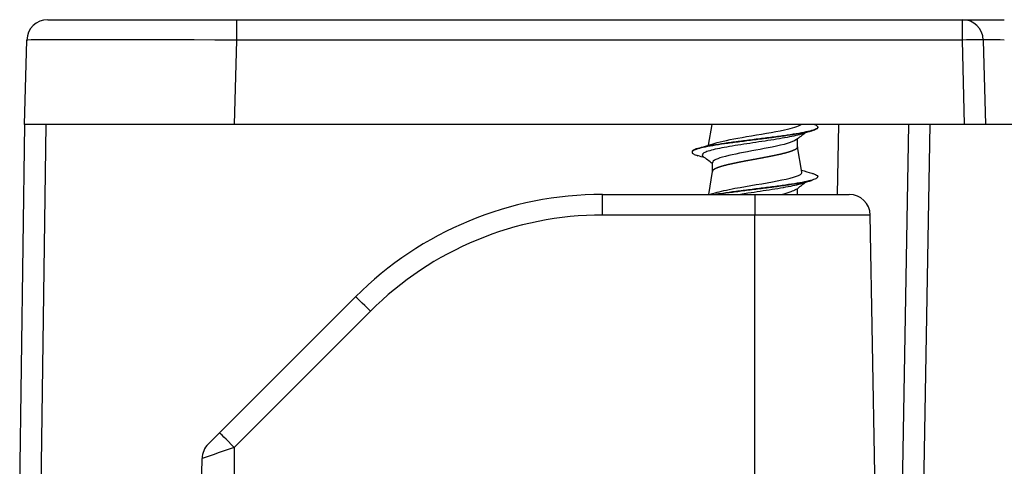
# Model space of a CAD drawing. Header units: millimetres. Extents: x 0 to 210, y 0 to 297.
# Tile 12 of 28: x 64 to 78, y 172 to 178. Entities that reach past the tile are written whole.
import ezdxf

# ---------------------------------------------------------------- set-up
doc = ezdxf.new("R2010")
doc.units = ezdxf.units.MM
for name, color, linetype in [('0040_001_EKEY_DL', 7, 'Continuous'), ('0040_002_EKEY_DL', 7, 'Continuous'), ('0040_003_EKEY_DL', 7, 'Continuous'), ('0040_010_EKEY_DL', 7, 'Continuous'), ('Default', 7, 'Continuous')]:
    doc.layers.add(name, color=color, linetype=linetype)

# ---------------------------------------------------------------- blocks, each defined once
blk = doc.blocks.new('SE7')
at = {"layer": '0040_001_EKEY_DL', "color": 7, "linetype": 'Continuous'}
for p, q in [((63.959, 171.496), (64.031, 176.703)), ((64.331, 176.703), (64.259, 171.498)), ((75.662, 175.703), (75.68, 176.703)), ((76.484, 165.498), (76.68, 176.703)), ((76.98, 176.703), (76.784, 165.496)), ((82.129, 176.703), (77.682, 176.703))]:
    blk.add_line(p, q, dxfattribs=at)
at = {"layer": '0040_002_EKEY_DL', "color": 7, "linetype": 'Continuous'}
for p, q in [((64.361, 178.203), (67.06, 178.203)), ((67.06, 178.203), (77.447, 178.203)), ((67.06, 178.203), (67.06, 177.911)), ((77.447, 178.203), (78.047, 178.203)), ((77.447, 177.911), (77.447, 178.203)), ((64.029, 176.703), (64.061, 177.911)), ((67.06, 177.911), (67.028, 176.703)), ((77.447, 177.911), (67.06, 177.911)), ((77.479, 176.703), (77.447, 177.911)), ((77.747, 177.911), (77.779, 176.703)), ((67.028, 176.703), (64.029, 176.703)), ((77.479, 176.703), (67.028, 176.703)), ((77.682, 176.703), (77.479, 176.703))]:
    blk.add_line(p, q, dxfattribs=at)
for centre, start, end in [((64.361, 177.903), 90, 178.5), ((77.447, 177.903), 1.5, 90)]:
    blk.add_arc(centre, 0.3, start, end, dxfattribs=at)
for centre, major_axis, ratio, start_param, end_param in [((67.061, 177.903), (-3.001, 0.008), 0.002615, 4.713013, 6.283124), ((77.447, 177.903), (0.3, 0.008), 0.026168, 0, 1.570111), ((78.048, 177.903), (0.3, -0.008), 0.026096, 1.572849, 3.14296)]:
    blk.add_ellipse(centre, major_axis=major_axis, ratio=ratio, start_param=start_param, end_param=end_param, dxfattribs=at)
at = {"layer": '0040_003_EKEY_DL', "color": 7, "linetype": 'Continuous'}
for p, q in [((72.3, 175.703), (74.479, 175.703)), ((72.3, 175.408), (72.3, 175.703)), ((74.479, 175.703), (75.829, 175.703)), ((74.479, 175.703), (74.479, 175.408)), ((74.479, 175.408), (72.3, 175.408)), ((74.479, 171.703), (74.479, 175.408)), ((76.129, 175.408), (74.479, 175.408)), ((76.194, 171.703), (76.129, 175.408)), ((66.817, 172.291), (68.765, 174.238)), ((68.977, 174.031), (67.029, 172.084)), ((66.656, 172.13), (66.817, 172.291)), ((67.029, 172.084), (67.029, 169.674)), ((66.529, 169.674), (66.568, 171.923))]:
    blk.add_line(p, q, dxfattribs=at)
for centre, radius, start, end in [((72.3, 170.703), 5, 90, 135), ((75.829, 175.403), 0.3, 1, 90), ((72.3, 170.708), 4.7, 90, 135), ((66.868, 171.918), 0.3, 135, 179), ((89.33, 107.442), 68.38, 109.0339, 109.4428)]:
    blk.add_arc(centre, radius, start, end, dxfattribs=at)
for centre in [(68.977, 174.026), (67.029, 172.079)]:
    blk.add_ellipse(centre, major_axis=(0.212, -0.212), ratio=0.012342, start_param=1.583137, end_param=3.141593, dxfattribs=at)
at = {"layer": '0040_010_EKEY_DL', "color": 7, "linetype": 'Continuous'}
for p, q in [((73.863, 176.703), (73.812, 176.406)), ((75.379, 176.661), (75.379, 176.667)), ((75.089, 176.383), (75.089, 176.497)), ((75.151, 176.021), (75.089, 176.384)), ((73.869, 176.156), (73.869, 176.029)), ((73.869, 176.031), (73.813, 175.703)), ((75.379, 175.951), (75.379, 175.957)), ((75.089, 175.703), (75.089, 175.787))]:
    blk.add_line(p, q, dxfattribs=at)
for centre, radius, start, end in [((100.327, 144.472), 40.775, 128.0473, 128.2722), ((79.946, 160.873), 16.411, 106.4672, 107.0341), ((69.753, 189.633), 13.836, 286.4173, 287.488), ((68.928, 160.24), 16.702, 73.1786, 73.5379), ((48.187, 143.552), 41.494, 51.7615, 51.9915), ((79.303, 189.6), 14.173, 252.9446, 253.5679), ((99.401, 144.942), 39.274, 128.0441, 128.2787), ((79.919, 160.251), 16.319, 106.4611, 107.0332), ((99.401, 144.942), 39.274, 128.0025, 128.0113), ((70.437, 186.681), 11.492, 287.2047, 287.5905)]:
    blk.add_arc(centre, radius, start, end, dxfattribs=at)
for points, knots in [([(75.333, 176.703), (75.351, 176.696), (75.364, 176.688), (75.38, 176.672), (75.381, 176.664), (75.367, 176.646), (75.352, 176.637), (75.306, 176.62), (75.275, 176.611), (75.201, 176.594), (75.157, 176.585), (75.057, 176.568), (75.001, 176.559), (74.882, 176.541), (74.818, 176.533), (74.686, 176.515), (74.617, 176.506), (74.478, 176.489), (74.408, 176.48), (74.271, 176.463), (74.203, 176.454), (74.075, 176.437), (74.013, 176.428), (73.9, 176.41), (73.848, 176.402), (73.756, 176.384), (73.717, 176.375), (73.651, 176.358), (73.626, 176.349), (73.591, 176.332), (73.581, 176.323), (73.579, 176.313), (73.579, 176.312), (73.579, 176.311)], [0.01393684, 0.01393684, 0.01393684, 0.01393684, 0.01554273, 0.01554273, 0.01748557, 0.01748557, 0.01942842, 0.01942842, 0.02137126, 0.02137126, 0.0233141, 0.0233141, 0.02525694, 0.02525694, 0.02719978, 0.02719978, 0.02914262, 0.02914262, 0.03108547, 0.03108547, 0.03302831, 0.03302831, 0.03497115, 0.03497115, 0.03691399, 0.03691399, 0.03885683, 0.03885683, 0.04079967, 0.04079967, 0.04274251, 0.04274251, 0.04296875, 0.04296875, 0.04296875, 0.04296875]), ([(73.908, 176.436), (73.918, 176.439), (74.023, 176.47), (74.366, 176.533), (74.913, 176.62), (75.103, 176.677), (75.136, 176.703)], [0.96099579, 0.96099579, 0.96099579, 0.96099579, 0.96170821, 0.96806903, 0.97532397, 0.98108165, 0.98108165, 0.98108165, 0.98108165]), ([(75.379, 176.661), (75.379, 176.657), (75.377, 176.653), (75.367, 176.64), (75.352, 176.632), (75.306, 176.614), (75.275, 176.605), (75.201, 176.588), (75.157, 176.579), (75.057, 176.562), (75.001, 176.553), (74.882, 176.535), (74.818, 176.527), (74.686, 176.509), (74.617, 176.501), (74.478, 176.483), (74.408, 176.474), (74.271, 176.457), (74.203, 176.448), (74.075, 176.431), (74.013, 176.422), (73.9, 176.404), (73.848, 176.396), (73.756, 176.378), (73.717, 176.37), (73.651, 176.352), (73.626, 176.343), (73.591, 176.326), (73.581, 176.317), (73.578, 176.3), (73.584, 176.291), (73.612, 176.274), (73.633, 176.265), (73.661, 176.257)], [0.01662402, 0.01662402, 0.01662402, 0.01662402, 0.01748557, 0.01748557, 0.01942842, 0.01942842, 0.02137126, 0.02137126, 0.0233141, 0.0233141, 0.02525694, 0.02525694, 0.02719978, 0.02719978, 0.02914262, 0.02914262, 0.03108547, 0.03108547, 0.03302831, 0.03302831, 0.03497115, 0.03497115, 0.03691399, 0.03691399, 0.03885683, 0.03885683, 0.04079967, 0.04079967, 0.04274251, 0.04274251, 0.04468536, 0.04468536, 0.04655237, 0.04655237, 0.04655237, 0.04655237]), ([(75.139, 176.564), (75.131, 176.562), (75.124, 176.56), (75.084, 176.549), (75.047, 176.54), (74.964, 176.523), (74.917, 176.514), (74.817, 176.497), (74.764, 176.488), (74.652, 176.47), (74.595, 176.462), (74.478, 176.444), (74.42, 176.436), (74.304, 176.418), (74.248, 176.409), (74.14, 176.392), (74.088, 176.383), (73.993, 176.366), (73.95, 176.357), (73.873, 176.339), (73.839, 176.331), (73.785, 176.313), (73.763, 176.305), (73.734, 176.287), (73.726, 176.278), (73.723, 176.261), (73.728, 176.253), (73.738, 176.245)], [0.02115438, 0.02115438, 0.02115438, 0.02115438, 0.02165716, 0.02165716, 0.02362599, 0.02362599, 0.02559482, 0.02559482, 0.02756366, 0.02756366, 0.02953249, 0.02953249, 0.03150132, 0.03150132, 0.03347015, 0.03347015, 0.03543899, 0.03543899, 0.03740782, 0.03740782, 0.03937665, 0.03937665, 0.04134548, 0.04134548, 0.04331432, 0.04331432, 0.04516113, 0.04516113, 0.04516113, 0.04516113]), ([(74.724, 176.38), (74.431, 176.321), (74.048, 176.261), (73.886, 176.187), (73.872, 176.171), (73.874, 176.155)], [0, 0, 0, 0, 0.5, 0.5, 0.6320215, 0.6320215, 0.6320215, 0.6320215]), ([(73.909, 175.725), (73.978, 175.747), (74.239, 175.804), (74.849, 175.896), (75.141, 175.973), (75.152, 176.014), (75.151, 176.021)], [0.90787529, 0.90787529, 0.90787529, 0.90787529, 0.9127098, 0.92056061, 0.92841201, 0.92984833, 0.92984833, 0.92984833, 0.92984833]), ([(75.293, 176.006), (75.3, 176.004), (75.307, 176.002), (75.34, 175.991), (75.358, 175.982), (75.379, 175.965), (75.382, 175.956), (75.371, 175.939), (75.357, 175.93), (75.314, 175.913), (75.285, 175.904), (75.213, 175.886), (75.17, 175.878), (75.073, 175.86), (75.018, 175.851), (74.901, 175.834), (74.838, 175.825), (74.706, 175.808), (74.638, 175.799), (74.499, 175.782), (74.429, 175.773), (74.291, 175.755), (74.223, 175.747), (74.093, 175.729), (74.031, 175.72), (73.954, 175.709), (73.935, 175.706), (73.916, 175.703)], [0.06557144, 0.06557144, 0.06557144, 0.06557144, 0.06605661, 0.06605661, 0.06799946, 0.06799946, 0.0699423, 0.0699423, 0.07188514, 0.07188514, 0.07382798, 0.07382798, 0.07577082, 0.07577082, 0.07771366, 0.07771366, 0.0796565, 0.0796565, 0.08159935, 0.08159935, 0.08354219, 0.08354219, 0.08548503, 0.08548503, 0.08742787, 0.08742787, 0.08809351, 0.08809351, 0.08809351, 0.08809351]), ([(75.294, 175.901), (75.281, 175.897), (75.266, 175.893), (75.213, 175.881), (75.17, 175.872), (75.073, 175.854), (75.018, 175.846), (74.901, 175.828), (74.838, 175.819), (74.706, 175.802), (74.638, 175.793), (74.499, 175.776), (74.429, 175.767), (74.291, 175.75), (74.223, 175.741), (74.093, 175.723), (74.031, 175.715), (73.967, 175.705), (73.96, 175.704), (73.954, 175.703)], [0.07293812, 0.07293812, 0.07293812, 0.07293812, 0.07382798, 0.07382798, 0.07577082, 0.07577082, 0.07771366, 0.07771366, 0.0796565, 0.0796565, 0.08159935, 0.08159935, 0.08354219, 0.08354219, 0.08548503, 0.08548503, 0.08742787, 0.08742787, 0.08765744, 0.08765744, 0.08765744, 0.08765744]), ([(75.14, 175.855), (75.135, 175.853), (75.13, 175.852), (75.095, 175.842), (75.059, 175.833), (74.977, 175.815), (74.931, 175.807), (74.833, 175.789), (74.78, 175.781), (74.669, 175.763), (74.612, 175.754), (74.496, 175.737), (74.437, 175.728), (74.343, 175.714), (74.306, 175.708), (74.271, 175.703)], [0.07448135, 0.07448135, 0.07448135, 0.07448135, 0.07481564, 0.07481564, 0.07678447, 0.07678447, 0.0787533, 0.0787533, 0.08072213, 0.08072213, 0.08269097, 0.08269097, 0.0846598, 0.0846598, 0.0859092, 0.0859092, 0.0859092, 0.0859092])]:
    blk.add_open_spline(points, degree=3, knots=knots, dxfattribs=at)
for points in [[(75.064, 176.484), (75.018, 176.449), (74.896, 176.414), (74.724, 176.38)], [(75.063, 175.774), (75.032, 175.75), (74.965, 175.727), (74.872, 175.703)]]:
    blk.add_open_spline(points, degree=3, dxfattribs=at)
for points, weights, knots in [([(74.724, 176.252), (74.665, 176.24), (74.602, 176.228), (74.539, 176.216), (74.475, 176.204), (74.411, 176.193), (74.348, 176.181), (74.286, 176.169), (74.227, 176.157), (74.169, 176.145), (74.117, 176.133), (74.066, 176.122), (74.023, 176.11), (73.98, 176.098), (73.949, 176.086), (73.917, 176.074), (73.898, 176.062), (73.878, 176.051), (73.872, 176.039), (73.87, 176.035), (73.869, 176.031)], [1, 0.994521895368, 1, 0.994521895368, 1, 0.994521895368, 1, 0.994521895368, 1, 0.994521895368, 1, 0.994521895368, 1, 0.994521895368, 1, 0.994521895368, 1, 0.994521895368, 1, 0.998238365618, 0.997609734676], [0, 0, 0, 0.0666667, 0.0666667, 0.1333333, 0.1333333, 0.2, 0.2, 0.2666667, 0.2666667, 0.3333333, 0.3333333, 0.4, 0.4, 0.4666667, 0.4666667, 0.5333333, 0.5333333, 0.6, 0.6, 0.6214385, 0.6214385, 0.6214385]), ([(75.089, 176.383), (75.089, 176.376), (75.085, 176.37), (75.078, 176.358), (75.058, 176.346), (75.038, 176.335), (75.005, 176.323), (74.973, 176.311), (74.93, 176.299), (74.886, 176.287), (74.834, 176.275), (74.782, 176.264), (74.724, 176.252)], [0.997270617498, 0.997098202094, 1, 0.994521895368, 1, 0.994521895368, 1, 0.994521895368, 1, 0.994521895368, 1, 0.994521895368, 1], [0.6313528, 0.6313528, 0.6313528, 0.6666667, 0.6666667, 0.7333333, 0.7333333, 0.8, 0.8, 0.8666667, 0.8666667, 0.9333333, 0.9333333, 1, 1, 1])]:
    blk.add_rational_spline(points, weights, degree=2, knots=knots, dxfattribs=at)

msp = doc.modelspace()

# ---------------------------------------------------------------- block references
at = {"layer": 'Default'}
msp.add_blockref('SE7', (0, 0), dxfattribs=at)

doc.saveas('drawing.dxf')
